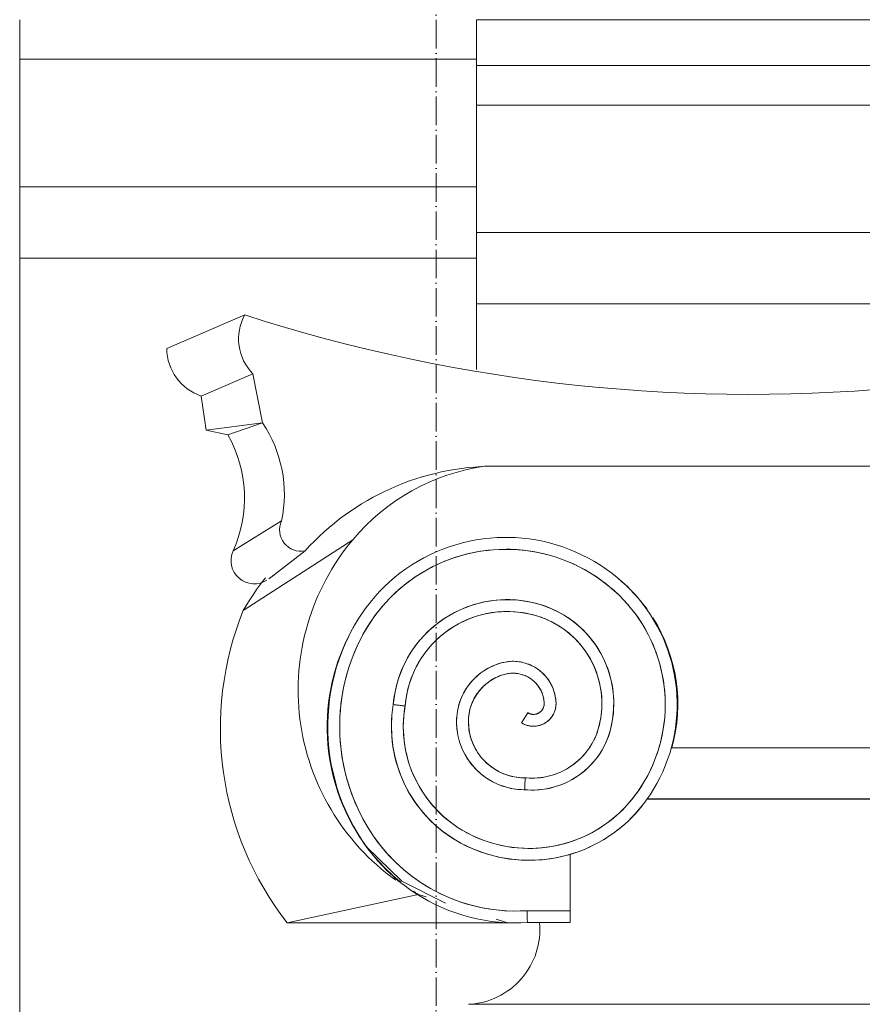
# Model space of a CAD drawing. Header units: millimetres. Extents: x -32191 to 39201, y -1740 to 8822.
# Tile 19 of 35: x 12363 to 12717, y 4164 to 4578. Entities that reach past the tile are written whole.
import ezdxf

# ---------------------------------------------------------------- set-up
doc = ezdxf.new("R2010")
doc.units = ezdxf.units.MM
doc.linetypes.add('_Traço - ponto', pattern=[16, 12, -2, 0, -2])
for name, color, linetype, lineweight in [('A-GENM', 13, 'Continuous', 18), ('A-WALL', 113, 'Continuous', 18), ('S-GRID', 1, 'Continuous', 9)]:
    doc.layers.add(name, color=color, linetype=linetype, lineweight=lineweight)

# ---------------------------------------------------------------- blocks, each defined once
blk = doc.blocks.new('Generic Models 17 - Generic Models 17-3093004-ELEVAÇÃO 2 - MAPEAMENTO DE DANOS')
at = {"layer": 'A-GENM'}
for p, q in [((-17784.91, 4577.98), (-18156.49, 4577.98)), ((-18156.49, 4577.98), (-18156.49, 4558.7)), ((-18156.49, 4542.04), (-18156.49, 4558.7)), ((-17784.91, 4558.7), (-18156.49, 4558.7)), ((-18156.49, 4488.47), (-18156.49, 4542.04)), ((-17784.91, 4542.04), (-18156.49, 4542.04)), ((-18156.49, 4458.47), (-18156.49, 4488.47)), ((-17784.91, 4488.47), (-18156.49, 4488.47)), ((-18156.49, 4458.47), (-18156.49, 4430.97)), ((-17784.91, 4458.47), (-18156.49, 4458.47)), ((-18253.93, 4453.88), (-18286.71, 4439.72)), ((-18250.45, 4429.12), (-18272.2, 4419.74)), ((-18250.45, 4429.12), (-18246.44, 4408.47)), ((-18270.19, 4405.4), (-18272.2, 4419.74)), ((-18246.44, 4408.47), (-18270.19, 4405.4)), ((-18246.44, 4408.47), (-18261.04, 4403.46)), ((-18261.04, 4403.46), (-18270.19, 4405.4)), ((-17788.27, 4390.26), (-18153.12, 4390.26)), ((-18148.68, 4390.26), (-17970.7, 4390.26)), ((-18258.82, 4354.67), (-18238.43, 4367.29)), ((-18254.53, 4329.65), (-18208.48, 4359.38)), ((-18242.83, 4343.65), (-18228.55, 4354.64)), ((-18243.83, 4342.87), (-18241.7, 4344.52)), ((-18137.63, 4282.39), (-18134.98, 4286.63)), ((-17866.76, 4271.88), (-18074.63, 4271.88)), ((-18074.38, 4271.88), (-17867.01, 4271.88)), ((-18084.97, 4250.38), (-17856.43, 4250.38)), ((-17856.61, 4250.33), (-18084.78, 4250.33)), ((-18117.17, 4203.42), (-18117.17, 4227.08)), ((-18181.05, 4210.28), (-18236.08, 4198.33)), ((-18177.67, 4209.21), (-18181.05, 4210.28)), ((-18117.18, 4203.42), (-18135.27, 4203.42)), ((-18117.17, 4203.42), (-18135.27, 4203.42)), ((-18143.42, 4198.33), (-18236.08, 4198.33)), ((-18143.42, 4198.33), (-18148.17, 4199.84)), ((-18135.11, 4198.42), (-18117.18, 4198.42)), ((-17784.91, 4164.06), (-18159.91, 4164.06))]:
    blk.add_line(p, q, dxfattribs=at)
at = {"layer": 'A-GENM', "flags": 128}
for points in [[(-18142.02, 4360.32), (-18144.95, 4360.35), (-18147.88, 4360.26), (-18150.81, 4360.05), (-18153.72, 4359.73), (-18156.61, 4359.29), (-18159.49, 4358.73), (-18162.34, 4358.06), (-18165.17, 4357.28), (-18167.96, 4356.38), (-18170.71, 4355.38), (-18173.42, 4354.26), (-18176.08, 4353.04), (-18178.69, 4351.71), (-18181.25, 4350.27), (-18183.74, 4348.74), (-18186.17, 4347.11), (-18188.54, 4345.38), (-18190.84, 4343.56), (-18193.06, 4341.65), (-18195.2, 4339.65), (-18197.26, 4337.57), (-18199.23, 4335.4), (-18201.12, 4333.16), (-18202.92, 4330.85), (-18204.62, 4328.46), (-18206.23, 4326.01), (-18207.73, 4323.5), (-18208.64, 4321.86)], [(-18092.97, 4339.5), (-18095.11, 4341.51), (-18097.33, 4343.43), (-18099.62, 4345.25), (-18101.98, 4346.99), (-18104.41, 4348.63), (-18106.9, 4350.17), (-18109.45, 4351.61), (-18112.06, 4352.94), (-18114.72, 4354.18), (-18117.42, 4355.3), (-18120.17, 4356.31), (-18122.96, 4357.22), (-18125.78, 4358.01), (-18128.63, 4358.69), (-18131.5, 4359.25), (-18134.4, 4359.7), (-18137.31, 4360.03), (-18140.23, 4360.25), (-18142.02, 4360.32)], [(-18204.24, 4319.49), (-18202.9, 4321.87), (-18201.46, 4324.19), (-18199.93, 4326.45), (-18198.31, 4328.65), (-18196.61, 4330.78), (-18194.82, 4332.84), (-18192.95, 4334.83), (-18191, 4336.74), (-18188.98, 4338.58), (-18186.88, 4340.33), (-18184.72, 4341.99), (-18182.49, 4343.57), (-18180.21, 4345.06), (-18177.86, 4346.46), (-18175.46, 4347.76), (-18173.01, 4348.96), (-18170.51, 4350.06), (-18167.97, 4351.07), (-18165.4, 4351.97), (-18162.79, 4352.76), (-18160.14, 4353.46), (-18157.48, 4354.04), (-18154.79, 4354.52), (-18152.09, 4354.89), (-18149.37, 4355.16), (-18146.64, 4355.31), (-18143.91, 4355.35), (-18142.17, 4355.33)], [(-18142.17, 4355.33), (-18139.44, 4355.19), (-18136.72, 4354.95), (-18134.02, 4354.6), (-18131.33, 4354.14), (-18128.66, 4353.57), (-18126.01, 4352.9), (-18123.39, 4352.12), (-18120.81, 4351.24), (-18118.26, 4350.25), (-18115.76, 4349.16), (-18113.3, 4347.98), (-18110.89, 4346.7), (-18108.54, 4345.32), (-18106.24, 4343.85), (-18104, 4342.29), (-18101.82, 4340.63), (-18099.72, 4338.9), (-18097.68, 4337.08), (-18096.47, 4335.93)], [(-18085.13, 4249.85), (-18083.57, 4252.12), (-18082.09, 4254.46), (-18080.71, 4256.85), (-18079.43, 4259.3), (-18078.25, 4261.79), (-18077.17, 4264.33), (-18076.19, 4266.91), (-18075.31, 4269.53), (-18074.54, 4272.19), (-18073.88, 4274.87), (-18073.32, 4277.57), (-18072.88, 4280.3), (-18072.54, 4283.04), (-18072.31, 4285.79), (-18072.19, 4288.55), (-18072.19, 4291.31), (-18072.29, 4294.07), (-18072.5, 4296.83), (-18072.83, 4299.57), (-18073.26, 4302.3), (-18073.8, 4305), (-18074.45, 4307.69), (-18075.21, 4310.34), (-18076.07, 4312.97), (-18077.04, 4315.56), (-18078.1, 4318.1), (-18079.27, 4320.6), (-18080.54, 4323.06), (-18081.91, 4325.46), (-18083.37, 4327.8), (-18084.92, 4330.08), (-18086.57, 4332.3), (-18088.3, 4334.46), (-18090.11, 4336.54), (-18092.01, 4338.54), (-18092.97, 4339.5)], [(-18129.29, 4332), (-18131.14, 4332.53), (-18133, 4332.99), (-18134.88, 4333.38), (-18136.78, 4333.69), (-18138.68, 4333.93), (-18140.6, 4334.08), (-18142.52, 4334.17), (-18144.44, 4334.17), (-18146.36, 4334.1), (-18148.27, 4333.95), (-18150.18, 4333.73), (-18152.08, 4333.42), (-18153.96, 4333.05), (-18155.83, 4332.6), (-18157.68, 4332.07), (-18159.5, 4331.47), (-18161.3, 4330.8), (-18163.07, 4330.05), (-18164.81, 4329.24), (-18166.52, 4328.36), (-18168.19, 4327.41), (-18169.82, 4326.39), (-18171.41, 4325.31), (-18172.95, 4324.17), (-18174.45, 4322.96), (-18175.89, 4321.7), (-18177.29, 4320.38), (-18178.63, 4319.01), (-18179.92, 4317.58), (-18181.15, 4316.1), (-18182.31, 4314.58), (-18183.42, 4313.01), (-18184.46, 4311.39), (-18185.44, 4309.74), (-18186.35, 4308.05), (-18187.19, 4306.32), (-18187.96, 4304.56), (-18188.66, 4302.77), (-18189.29, 4300.96), (-18189.84, 4299.12), (-18190.33, 4297.26), (-18190.73, 4295.38), (-18191.06, 4293.49), (-18191.32, 4291.59), (-18191.47, 4290.06)], [(-18096.47, 4335.93), (-18094.67, 4334.1), (-18092.95, 4332.2), (-18091.31, 4330.24), (-18089.74, 4328.21), (-18088.26, 4326.12), (-18086.86, 4323.97), (-18085.55, 4321.77), (-18084.33, 4319.52), (-18083.2, 4317.22), (-18082.16, 4314.88), (-18081.22, 4312.5), (-18080.37, 4310.08), (-18079.62, 4307.63), (-18078.97, 4305.15), (-18078.42, 4302.65), (-18077.96, 4300.13), (-18077.61, 4297.59), (-18077.37, 4295.04), (-18077.22, 4292.49), (-18077.18, 4289.93), (-18077.23, 4287.36), (-18077.4, 4284.81), (-18077.66, 4282.26), (-18078.02, 4279.72), (-18078.49, 4277.2), (-18079.06, 4274.71), (-18079.72, 4272.23), (-18080.49, 4269.79), (-18081.35, 4267.37), (-18082.3, 4265), (-18083.35, 4262.66), (-18084.5, 4260.37), (-18085.73, 4258.13), (-18087.06, 4255.93), (-18088.47, 4253.79), (-18089.19, 4252.76)], [(-18100.2, 4279.52), (-18099.8, 4281.21), (-18099.46, 4282.91), (-18099.19, 4284.63), (-18098.99, 4286.36), (-18098.86, 4288.09), (-18098.79, 4289.83), (-18098.8, 4291.56), (-18098.88, 4293.3), (-18099.02, 4295.03), (-18099.24, 4296.76), (-18099.52, 4298.47), (-18099.88, 4300.17), (-18100.3, 4301.86), (-18100.78, 4303.53), (-18101.34, 4305.18), (-18101.95, 4306.8), (-18102.64, 4308.4), (-18103.38, 4309.97), (-18104.19, 4311.51), (-18105.06, 4313.01), (-18105.99, 4314.48), (-18106.98, 4315.91), (-18108.02, 4317.3), (-18109.12, 4318.65), (-18110.27, 4319.95), (-18111.48, 4321.2), (-18112.73, 4322.41), (-18114.03, 4323.56), (-18115.37, 4324.67), (-18116.76, 4325.71), (-18118.19, 4326.7), (-18119.65, 4327.64), (-18121.15, 4328.51), (-18122.69, 4329.32), (-18124.26, 4330.07), (-18125.85, 4330.76), (-18127.48, 4331.38), (-18129.12, 4331.94), (-18129.29, 4332)], [(-18186.5, 4289.43), (-18186.34, 4291.15), (-18186.1, 4292.85), (-18185.8, 4294.54), (-18185.43, 4296.23), (-18185, 4297.89), (-18184.49, 4299.54), (-18183.93, 4301.16), (-18183.29, 4302.76), (-18182.6, 4304.33), (-18181.84, 4305.88), (-18181.02, 4307.39), (-18180.14, 4308.87), (-18179.2, 4310.32), (-18178.21, 4311.72), (-18177.16, 4313.08), (-18176.05, 4314.4), (-18174.9, 4315.68), (-18173.69, 4316.91), (-18172.44, 4318.08), (-18171.14, 4319.21), (-18169.8, 4320.29), (-18168.41, 4321.31), (-18166.98, 4322.27), (-18165.52, 4323.18), (-18164.02, 4324.02), (-18162.49, 4324.81), (-18160.93, 4325.53), (-18159.34, 4326.2), (-18157.73, 4326.79), (-18156.09, 4327.33), (-18154.44, 4327.79), (-18152.76, 4328.19), (-18151.07, 4328.52), (-18149.37, 4328.79), (-18147.66, 4328.99), (-18145.95, 4329.11), (-18144.23, 4329.17), (-18142.51, 4329.16), (-18140.79, 4329.09), (-18139.07, 4328.94), (-18137.37, 4328.72), (-18135.67, 4328.44), (-18133.98, 4328.09), (-18132.31, 4327.67), (-18130.78, 4327.22)], [(-18130.78, 4327.22), (-18129.32, 4326.74), (-18127.89, 4326.19), (-18126.47, 4325.59), (-18125.08, 4324.93), (-18123.72, 4324.21), (-18122.39, 4323.45), (-18121.08, 4322.63), (-18119.82, 4321.75), (-18118.59, 4320.83), (-18117.39, 4319.86), (-18116.24, 4318.85), (-18115.13, 4317.78), (-18114.06, 4316.68), (-18113.03, 4315.53), (-18112.06, 4314.34), (-18111.13, 4313.12), (-18110.25, 4311.85), (-18109.42, 4310.56), (-18108.65, 4309.23), (-18107.93, 4307.87), (-18107.26, 4306.48), (-18106.65, 4305.07), (-18106.1, 4303.64), (-18105.6, 4302.18), (-18105.16, 4300.71), (-18104.79, 4299.22), (-18104.47, 4297.71), (-18104.21, 4296.19), (-18104.01, 4294.67), (-18103.88, 4293.14), (-18103.8, 4291.6), (-18103.79, 4290.06), (-18103.84, 4288.53), (-18103.95, 4286.99), (-18104.12, 4285.46), (-18104.35, 4283.94), (-18104.65, 4282.43), (-18105, 4280.94), (-18105.04, 4280.78)], [(-18208.64, 4321.86), (-18210.22, 4318.78), (-18211.68, 4315.64), (-18213.01, 4312.45), (-18214.21, 4309.2), (-18215.28, 4305.91), (-18216.22, 4302.58), (-18217.02, 4299.21), (-18217.69, 4295.81), (-18218.23, 4292.39), (-18218.62, 4288.95), (-18218.88, 4285.5), (-18219, 4282.04), (-18218.98, 4278.58), (-18218.82, 4275.12), (-18218.52, 4271.67), (-18218.09, 4268.24), (-18217.52, 4264.82), (-18216.81, 4261.44), (-18215.97, 4258.08), (-18215, 4254.76), (-18213.89, 4251.48), (-18212.65, 4248.24), (-18211.29, 4245.06), (-18209.79, 4241.94), (-18208.18, 4238.88), (-18206.44, 4235.88), (-18204.59, 4232.96), (-18203.93, 4231.99)], [(-18199.8, 4234.81), (-18201.59, 4237.54), (-18203.26, 4240.33), (-18204.82, 4243.2), (-18206.27, 4246.12), (-18207.6, 4249.1), (-18208.8, 4252.13), (-18209.89, 4255.21), (-18210.85, 4258.32), (-18211.69, 4261.48), (-18212.39, 4264.66), (-18212.98, 4267.87), (-18213.43, 4271.1), (-18213.75, 4274.35), (-18213.94, 4277.6), (-18214.01, 4280.86), (-18213.94, 4284.12), (-18213.74, 4287.38), (-18213.41, 4290.62), (-18212.95, 4293.85), (-18212.37, 4297.06), (-18211.65, 4300.24), (-18210.81, 4303.4), (-18209.84, 4306.51), (-18208.75, 4309.59), (-18207.54, 4312.61), (-18206.21, 4315.59), (-18204.76, 4318.51), (-18204.24, 4319.49)], [(-18145.53, 4307.72), (-18146.52, 4307.45), (-18147.49, 4307.14), (-18148.46, 4306.8), (-18149.4, 4306.41), (-18150.34, 4305.99), (-18151.25, 4305.54), (-18152.14, 4305.04), (-18153.02, 4304.51), (-18153.87, 4303.95), (-18154.7, 4303.35), (-18155.51, 4302.72), (-18156.29, 4302.06), (-18157.04, 4301.37), (-18157.76, 4300.64), (-18158.46, 4299.89), (-18159.12, 4299.12), (-18159.75, 4298.31), (-18160.35, 4297.48), (-18160.92, 4296.63), (-18161.45, 4295.76), (-18161.94, 4294.87), (-18162.4, 4293.95), (-18162.83, 4293.02), (-18163.21, 4292.07), (-18163.56, 4291.11), (-18163.87, 4290.14), (-18164.14, 4289.15), (-18164.37, 4288.16), (-18164.55, 4287.15), (-18164.7, 4286.14), (-18164.81, 4285.12), (-18164.88, 4284.1), (-18164.91, 4283.08), (-18164.91, 4282.92)], [(-18123.07, 4290.79), (-18123.11, 4291.51), (-18123.18, 4292.23), (-18123.28, 4292.95), (-18123.4, 4293.66), (-18123.56, 4294.37), (-18123.74, 4295.07), (-18123.95, 4295.76), (-18124.19, 4296.45), (-18124.45, 4297.12), (-18124.75, 4297.78), (-18125.06, 4298.43), (-18125.41, 4299.07), (-18125.78, 4299.69), (-18126.17, 4300.3), (-18126.59, 4300.89), (-18127.03, 4301.47), (-18127.49, 4302.02), (-18127.98, 4302.56), (-18128.48, 4303.08), (-18129.01, 4303.57), (-18129.56, 4304.05), (-18130.12, 4304.5), (-18130.7, 4304.93), (-18131.3, 4305.34), (-18131.92, 4305.72), (-18132.55, 4306.07), (-18133.19, 4306.41), (-18133.84, 4306.71), (-18134.51, 4306.99), (-18135.19, 4307.24), (-18135.88, 4307.47), (-18136.58, 4307.66), (-18137.28, 4307.83), (-18137.99, 4307.97), (-18138.7, 4308.09), (-18139.42, 4308.17), (-18140.14, 4308.23), (-18140.87, 4308.25), (-18141.59, 4308.25), (-18142.31, 4308.22), (-18143.04, 4308.16), (-18143.75, 4308.07), (-18144.47, 4307.95), (-18145.18, 4307.8), (-18145.53, 4307.72)], [(-18159.91, 4282.92), (-18159.89, 4283.74), (-18159.84, 4284.56), (-18159.76, 4285.38), (-18159.65, 4286.19), (-18159.5, 4287), (-18159.32, 4287.8), (-18159.11, 4288.6), (-18158.86, 4289.38), (-18158.59, 4290.16), (-18158.28, 4290.92), (-18157.95, 4291.67), (-18157.58, 4292.41), (-18157.19, 4293.13), (-18156.77, 4293.84), (-18156.32, 4294.53), (-18155.84, 4295.19), (-18155.33, 4295.84), (-18154.81, 4296.47), (-18154.25, 4297.08), (-18153.67, 4297.66), (-18153.07, 4298.23), (-18152.45, 4298.76), (-18151.8, 4299.27), (-18151.14, 4299.76), (-18150.46, 4300.22), (-18149.76, 4300.65), (-18149.04, 4301.05), (-18148.31, 4301.42), (-18147.56, 4301.77), (-18146.8, 4302.08), (-18146.03, 4302.36), (-18145.24, 4302.61), (-18144.45, 4302.83), (-18144.32, 4302.86)], [(-18144.32, 4302.86), (-18143.81, 4302.98), (-18143.3, 4303.08), (-18142.78, 4303.15), (-18142.26, 4303.21), (-18141.74, 4303.24), (-18141.21, 4303.25), (-18140.69, 4303.25), (-18140.17, 4303.22), (-18139.64, 4303.17), (-18139.12, 4303.1), (-18138.61, 4303), (-18138.1, 4302.89), (-18137.59, 4302.76), (-18137.09, 4302.61), (-18136.6, 4302.43), (-18136.11, 4302.24), (-18135.63, 4302.03), (-18135.16, 4301.8), (-18134.7, 4301.55), (-18134.25, 4301.28), (-18133.81, 4301), (-18133.38, 4300.7), (-18132.97, 4300.38), (-18132.56, 4300.04), (-18132.18, 4299.69), (-18131.8, 4299.32), (-18131.44, 4298.94), (-18131.1, 4298.55), (-18130.77, 4298.14), (-18130.46, 4297.72), (-18130.17, 4297.28), (-18129.89, 4296.84), (-18129.63, 4296.38), (-18129.39, 4295.92), (-18129.17, 4295.44), (-18128.97, 4294.96), (-18128.79, 4294.47), (-18128.63, 4293.97), (-18128.48, 4293.46), (-18128.36, 4292.96), (-18128.26, 4292.44), (-18128.18, 4291.92), (-18128.12, 4291.4), (-18128.08, 4290.88), (-18128.07, 4290.62)], [(-18191.47, 4290.06), (-18191.8, 4287.86), (-18192.04, 4285.65), (-18192.19, 4283.44), (-18192.26, 4281.22), (-18192.23, 4279), (-18192.12, 4276.78), (-18191.92, 4274.57), (-18191.63, 4272.36), (-18191.25, 4270.18), (-18190.78, 4268), (-18190.23, 4265.85), (-18189.59, 4263.72), (-18188.87, 4261.62), (-18188.06, 4259.55), (-18187.18, 4257.52), (-18186.21, 4255.52), (-18185.16, 4253.56), (-18184.04, 4251.65), (-18182.83, 4249.78), (-18181.56, 4247.96), (-18180.21, 4246.19), (-18178.8, 4244.48), (-18177.31, 4242.83), (-18175.77, 4241.24), (-18174.16, 4239.71), (-18172.49, 4238.24), (-18170.76, 4236.85), (-18168.98, 4235.52), (-18167.14, 4234.27), (-18165.26, 4233.09), (-18163.33, 4231.99), (-18163.08, 4231.85)], [(-18160.71, 4236.25), (-18162.47, 4237.24), (-18164.19, 4238.31), (-18165.86, 4239.44), (-18167.49, 4240.64), (-18169.07, 4241.9), (-18170.59, 4243.22), (-18172.07, 4244.61), (-18173.48, 4246.05), (-18174.84, 4247.55), (-18176.14, 4249.1), (-18177.37, 4250.7), (-18178.54, 4252.35), (-18179.64, 4254.04), (-18180.67, 4255.78), (-18181.63, 4257.56), (-18182.52, 4259.37), (-18183.34, 4261.22), (-18184.08, 4263.1), (-18184.75, 4265.01), (-18185.34, 4266.94), (-18185.85, 4268.9), (-18186.29, 4270.87), (-18186.64, 4272.86), (-18186.92, 4274.86), (-18187.11, 4276.87), (-18187.23, 4278.89), (-18187.26, 4280.91), (-18187.21, 4282.93), (-18187.08, 4284.95), (-18186.87, 4286.96), (-18186.58, 4288.96), (-18186.5, 4289.43)], [(-18137.63, 4282.39), (-18137.3, 4282.19), (-18136.97, 4282.01), (-18136.63, 4281.84), (-18136.28, 4281.69), (-18135.92, 4281.55), (-18135.57, 4281.42), (-18135.2, 4281.31), (-18134.83, 4281.21), (-18134.46, 4281.13), (-18134.09, 4281.06), (-18133.71, 4281.01), (-18133.33, 4280.97), (-18132.95, 4280.95), (-18132.57, 4280.94), (-18132.19, 4280.95), (-18131.81, 4280.97), (-18131.43, 4281.01), (-18131.05, 4281.06), (-18130.68, 4281.13), (-18130.31, 4281.22), (-18129.94, 4281.32), (-18129.58, 4281.43), (-18129.22, 4281.56), (-18128.86, 4281.7), (-18128.52, 4281.85), (-18128.18, 4282.02), (-18127.84, 4282.21), (-18127.52, 4282.4), (-18127.2, 4282.61), (-18126.89, 4282.83), (-18126.59, 4283.07), (-18126.3, 4283.31), (-18126.02, 4283.57), (-18125.75, 4283.84), (-18125.49, 4284.12), (-18125.24, 4284.41), (-18125, 4284.7), (-18124.78, 4285.01), (-18124.57, 4285.33), (-18124.37, 4285.65), (-18124.18, 4285.99), (-18124.01, 4286.32), (-18123.85, 4286.67), (-18123.71, 4287.02), (-18123.58, 4287.38), (-18123.46, 4287.74), (-18123.36, 4288.11), (-18123.27, 4288.48), (-18123.2, 4288.86), (-18123.15, 4289.23), (-18123.1, 4289.61), (-18123.08, 4289.99), (-18123.07, 4290.37), (-18123.07, 4290.75), (-18123.07, 4290.79)], [(-18128.07, 4290.62), (-18128.07, 4290.44), (-18128.07, 4290.26), (-18128.08, 4290.08), (-18128.1, 4289.9), (-18128.13, 4289.72), (-18128.16, 4289.54), (-18128.2, 4289.36), (-18128.25, 4289.19), (-18128.3, 4289.02), (-18128.36, 4288.85), (-18128.43, 4288.68), (-18128.51, 4288.51), (-18128.59, 4288.35), (-18128.67, 4288.19), (-18128.77, 4288.04), (-18128.87, 4287.89), (-18128.97, 4287.74), (-18129.09, 4287.6), (-18129.2, 4287.46), (-18129.33, 4287.33), (-18129.45, 4287.2), (-18129.59, 4287.08), (-18129.72, 4286.96), (-18129.87, 4286.85), (-18130.01, 4286.74), (-18130.16, 4286.64), (-18130.32, 4286.55), (-18130.48, 4286.46), (-18130.64, 4286.38), (-18130.8, 4286.31), (-18130.97, 4286.24), (-18131.14, 4286.18), (-18131.31, 4286.12), (-18131.49, 4286.08), (-18131.66, 4286.04), (-18131.84, 4286), (-18132.02, 4285.98), (-18132.2, 4285.96), (-18132.38, 4285.95), (-18132.56, 4285.94), (-18132.74, 4285.94), (-18132.92, 4285.95), (-18133.1, 4285.97), (-18133.28, 4285.99), (-18133.46, 4286.03), (-18133.63, 4286.06), (-18133.81, 4286.11), (-18133.98, 4286.16), (-18134.15, 4286.22), (-18134.32, 4286.29), (-18134.49, 4286.36), (-18134.65, 4286.44), (-18134.81, 4286.53), (-18134.96, 4286.62), (-18134.98, 4286.63)], [(-18164.91, 4282.92), (-18164.88, 4281.77), (-18164.82, 4280.63), (-18164.7, 4279.49), (-18164.54, 4278.35), (-18164.34, 4277.23), (-18164.09, 4276.11), (-18163.79, 4275), (-18163.45, 4273.91), (-18163.07, 4272.83), (-18162.65, 4271.76), (-18162.18, 4270.72), (-18161.67, 4269.69), (-18161.12, 4268.68), (-18160.53, 4267.7), (-18159.9, 4266.74), (-18159.24, 4265.81), (-18158.54, 4264.9), (-18157.8, 4264.03), (-18157.03, 4263.18), (-18156.22, 4262.37), (-18155.38, 4261.59), (-18154.51, 4260.84), (-18153.62, 4260.13), (-18152.69, 4259.45), (-18151.74, 4258.81), (-18150.76, 4258.21), (-18149.76, 4257.65), (-18148.74, 4257.13), (-18147.7, 4256.65), (-18146.64, 4256.22), (-18145.57, 4255.82), (-18144.47, 4255.47), (-18143.37, 4255.17), (-18142.26, 4254.9), (-18141.13, 4254.69), (-18140, 4254.52), (-18138.86, 4254.39), (-18137.72, 4254.31), (-18136.57, 4254.27), (-18136.26, 4254.27)], [(-18136.03, 4259.27), (-18136.98, 4259.28), (-18137.92, 4259.33), (-18138.86, 4259.41), (-18139.8, 4259.54), (-18140.73, 4259.7), (-18141.66, 4259.89), (-18142.57, 4260.13), (-18143.48, 4260.4), (-18144.37, 4260.71), (-18145.26, 4261.05), (-18146.12, 4261.43), (-18146.98, 4261.84), (-18147.81, 4262.28), (-18148.63, 4262.76), (-18149.42, 4263.27), (-18150.2, 4263.81), (-18150.95, 4264.39), (-18151.68, 4264.99), (-18152.38, 4265.62), (-18153.06, 4266.28), (-18153.71, 4266.96), (-18154.34, 4267.67), (-18154.93, 4268.41), (-18155.5, 4269.17), (-18156.03, 4269.95), (-18156.54, 4270.75), (-18157.01, 4271.57), (-18157.44, 4272.41), (-18157.85, 4273.26), (-18158.22, 4274.13), (-18158.55, 4275.02), (-18158.85, 4275.92), (-18159.11, 4276.82), (-18159.33, 4277.74), (-18159.52, 4278.67), (-18159.67, 4279.6), (-18159.79, 4280.54), (-18159.86, 4281.49), (-18159.9, 4282.43), (-18159.91, 4282.92)], [(-18105.04, 4280.78), (-18105.36, 4279.67), (-18105.72, 4278.57), (-18106.12, 4277.48), (-18106.57, 4276.41), (-18107.06, 4275.36), (-18107.59, 4274.33), (-18108.16, 4273.32), (-18108.77, 4272.33), (-18109.43, 4271.37), (-18110.11, 4270.44), (-18110.84, 4269.53), (-18111.6, 4268.66), (-18112.4, 4267.81), (-18113.23, 4267), (-18114.09, 4266.22), (-18114.98, 4265.48), (-18115.9, 4264.77), (-18116.84, 4264.11), (-18117.82, 4263.47), (-18118.82, 4262.88), (-18119.84, 4262.33), (-18120.88, 4261.82), (-18121.94, 4261.36), (-18123.02, 4260.93), (-18124.12, 4260.55), (-18125.23, 4260.21), (-18126.35, 4259.92), (-18127.48, 4259.67), (-18128.62, 4259.47), (-18129.77, 4259.31), (-18130.93, 4259.2), (-18132.09, 4259.14), (-18133.25, 4259.12), (-18134.41, 4259.15), (-18135.56, 4259.23), (-18136.03, 4259.27)], [(-18136.26, 4254.27), (-18134.91, 4254.17), (-18133.55, 4254.13), (-18132.19, 4254.14), (-18130.83, 4254.2), (-18129.47, 4254.32), (-18128.12, 4254.49), (-18126.78, 4254.71), (-18125.45, 4254.99), (-18124.13, 4255.33), (-18122.83, 4255.71), (-18121.54, 4256.15), (-18120.27, 4256.64), (-18119.02, 4257.17), (-18117.8, 4257.76), (-18116.59, 4258.4), (-18115.42, 4259.08), (-18114.27, 4259.81), (-18113.15, 4260.59), (-18112.07, 4261.41), (-18111.02, 4262.27), (-18110, 4263.17), (-18109.02, 4264.12), (-18108.08, 4265.1), (-18107.18, 4266.12), (-18106.32, 4267.17), (-18105.5, 4268.26), (-18104.73, 4269.38), (-18104, 4270.53), (-18103.32, 4271.71), (-18102.69, 4272.91), (-18102.11, 4274.14), (-18101.57, 4275.39), (-18101.09, 4276.66), (-18100.65, 4277.95), (-18100.27, 4279.25), (-18100.2, 4279.52)], [(-18089.19, 4252.76), (-18090.52, 4250.98), (-18091.93, 4249.26), (-18093.4, 4247.59), (-18094.93, 4245.98), (-18096.53, 4244.44), (-18098.19, 4242.96), (-18099.91, 4241.55), (-18101.68, 4240.2), (-18103.5, 4238.93), (-18105.38, 4237.74), (-18107.3, 4236.62), (-18109.26, 4235.58), (-18111.26, 4234.61), (-18113.3, 4233.73), (-18115.38, 4232.93), (-18117.48, 4232.21), (-18119.61, 4231.58), (-18121.77, 4231.04), (-18123.94, 4230.58), (-18126.13, 4230.2), (-18128.34, 4229.92), (-18130.55, 4229.72), (-18132.77, 4229.62), (-18134.99, 4229.6), (-18137.21, 4229.67), (-18139.43, 4229.83), (-18141.64, 4230.08), (-18143.84, 4230.41), (-18146.02, 4230.84), (-18148.18, 4231.35), (-18150.32, 4231.94), (-18152.44, 4232.63), (-18154.53, 4233.39), (-18156.58, 4234.24), (-18158.6, 4235.17), (-18160.58, 4236.18), (-18160.71, 4236.25)], [(-18163.08, 4231.85), (-18160.93, 4230.74), (-18158.73, 4229.72), (-18156.49, 4228.79), (-18154.22, 4227.95), (-18151.91, 4227.2), (-18149.58, 4226.55), (-18147.23, 4225.98), (-18144.85, 4225.51), (-18142.46, 4225.14), (-18140.05, 4224.87), (-18137.63, 4224.68), (-18135.21, 4224.6), (-18132.79, 4224.62), (-18130.37, 4224.73), (-18127.95, 4224.93), (-18125.55, 4225.24), (-18123.16, 4225.64), (-18120.79, 4226.13), (-18118.44, 4226.72), (-18116.12, 4227.4), (-18113.82, 4228.18), (-18111.56, 4229.04), (-18109.33, 4230), (-18107.14, 4231.04), (-18105, 4232.17), (-18102.91, 4233.39), (-18100.86, 4234.69), (-18098.87, 4236.07), (-18096.93, 4237.52), (-18095.06, 4239.06), (-18093.25, 4240.66), (-18091.5, 4242.34), (-18089.82, 4244.09), (-18088.21, 4245.9), (-18086.68, 4247.78), (-18085.22, 4249.72), (-18085.13, 4249.85)], [(-18135.27, 4203.42), (-18138.16, 4203.29), (-18141.06, 4203.27), (-18143.95, 4203.37), (-18146.83, 4203.58), (-18149.71, 4203.91), (-18152.57, 4204.35), (-18155.41, 4204.91), (-18158.22, 4205.58), (-18161.01, 4206.36), (-18163.76, 4207.25), (-18166.47, 4208.25), (-18169.15, 4209.36), (-18171.77, 4210.58), (-18174.35, 4211.9), (-18176.87, 4213.32), (-18179.33, 4214.84), (-18181.72, 4216.46), (-18184.06, 4218.18), (-18186.32, 4219.98), (-18188.5, 4221.88), (-18190.61, 4223.86), (-18192.64, 4225.92), (-18194.59, 4228.06), (-18196.45, 4230.28), (-18198.21, 4232.57), (-18199.8, 4234.81)], [(-18203.93, 4231.99), (-18202.14, 4229.47), (-18200.24, 4227.02), (-18198.25, 4224.65), (-18196.17, 4222.37), (-18193.99, 4220.17), (-18191.73, 4218.05), (-18189.39, 4216.03), (-18186.97, 4214.11), (-18184.47, 4212.28), (-18181.9, 4210.56), (-18179.27, 4208.94), (-18176.57, 4207.42), (-18173.82, 4206.02), (-18171.01, 4204.72), (-18168.15, 4203.54), (-18165.24, 4202.48), (-18162.3, 4201.53), (-18159.32, 4200.7), (-18156.31, 4199.99), (-18153.27, 4199.4), (-18150.21, 4198.93), (-18147.14, 4198.59), (-18144.05, 4198.36), (-18140.96, 4198.27), (-18137.87, 4198.29), (-18135.11, 4198.42)], [(-18169.5, 4206.61), (-18187.93, 4215.84), (-18202.72, 4230.32), (-18202.98, 4230.67), (-18203.24, 4231.02), (-18203.5, 4231.38), (-18203.76, 4231.74), (-18203.92, 4231.97)], [(-18117.17, 4198.42), (-18117.17, 4198.5), (-18117.17, 4198.75), (-18117.17, 4199.15), (-18117.17, 4199.67), (-18117.17, 4200.27), (-18117.17, 4200.92), (-18117.17, 4201.57), (-18117.17, 4202.17), (-18117.17, 4202.69), (-18117.17, 4203.08), (-18117.17, 4203.33), (-18117.17, 4203.42)]]:
    blk.add_lwpolyline(points, dxfattribs=at)
at = {"layer": 'A-GENM'}
for centre, radius, start, end in [((-18235.67, 4443.82), 20.84, 151.1483, 224.8517), ((-18041.63, 5111.29), 690.84, 252.10289, 275.89299), ((-18265.25, 4440.06), 21.47, 180.8975, 251.1025), ((-18290.99, 4378.44), 53.73, 348.0191, 33.9809), ((-18307.74, 4376.89), 53.73, 335.5747, 29.6363), ((-18148.68, 4282.9), 107.36, 90, 138.0753), ((-18140.32, 4302.26), 88.94, 98.2795, 140.0387), ((-18230.19, 4363.54), 9.05, 155.5747, 280.3807), ((-18133.07, 4296.18), 98.39, 140.0387, 234.3083), ((-18249.88, 4350.61), 9.82, 155.5747, 302.8184), ((-18144.16, 4287.1), 68.25, 88.3286, 151.6714), ((-18144.16, 4287.1), 68.25, 45.6714, 88.3286), ((-18148.57, 4268), 122.59, 142.0487, 149.8114), ((-18143.99, 4285.96), 73.95, 46.3877, 50.161), ((-18139.92, 4290.22), 68.06, 35.9011, 46.3877), ((-18141.22, 4290.11), 69.05, 38.0512, 45.6714), ((-18143.6, 4286.15), 48.02, 72.6619, 175.3381), ((-18141.22, 4290.11), 64.05, 324.3286, 45.6714), ((-18131.31, 4280.01), 132.84, 158.0594, 217.9406), ((-18142.24, 4290.52), 43.45, 345.3381, 72.6619), ((-18143.99, 4285.96), 73.95, 147.1118, 150.9552), ((-18143.6, 4286.15), 43.02, 72.6619, 175.6283), ((-18142.24, 4290.52), 38.45, 345.3381, 72.6619), ((-18139.92, 4290.22), 68.06, 344.3629, 32.1963), ((-18134.49, 4280.69), 84.81, 150.9552, 215.0448), ((-18132.46, 4280.79), 81.55, 151.6714, 214.3286), ((-18139.35, 4282.92), 25.56, 104, 180), ((-18141.15, 4290.16), 18.09, 2, 104), ((-18139.35, 4282.92), 20.56, 104, 180), ((-18141.15, 4290.16), 13.09, 2, 104), ((-18136.73, 4280.73), 55.53, 170.3286, 241.6714), ((-18136.73, 4280.73), 50.53, 170.0796, 241.6714), ((-18132.58, 4290.46), 9.52, 238, 2), ((-18132.58, 4290.46), 4.52, 349.8478, 2), ((-18132.58, 4290.46), 4.52, 238, 250.1522), ((-18132.58, 4290.46), 4.52, 279.3333, 320.6667), ((-18136.26, 4282.92), 28.65, 180, 270), ((-18136.26, 4282.92), 23.65, 180, 270.5603), ((-18133.1, 4288.12), 29, 264.1975, 345.3381), ((-18133.1, 4288.12), 34, 264.6619, 345.3381), ((-18134.34, 4285.17), 55.57, 241.6714, 324.3286), ((-18134.34, 4285.17), 60.58, 307.5509, 323.3771), ((-18140.06, 4275.6), 72.34, 214.3286, 273.7962), ((-18134.34, 4285.17), 60.58, 286.4667, 303.3114), ((-18138.99, 4277.54), 79.33, 215.0448, 231.4413), ((-18140.06, 4275.6), 77.34, 214.3286, 221.7369), ((-18134.34, 4285.17), 60.57, 241.6714, 286.4652), ((-18138.99, 4277.54), 79.33, 222.7709, 228.7274), ((-18138.99, 4277.54), 79.33, 236.1974, 237.973), ((-18133.07, 4296.18), 98.39, 239.53, 240.8094), ((-18161.36, 4195.5), 31.48, 272.6494, 5.318)]:
    blk.add_arc(centre, radius, start, end, dxfattribs=at)
for points in [[(-18186.5, 4289.43), (-18186.5, 4289.43), (-18186.61, 4289.45), (-18187.05, 4289.5), (-18187.72, 4289.59), (-18188.55, 4289.69), (-18189.43, 4289.8), (-18190.25, 4289.9), (-18190.93, 4289.99), (-18191.37, 4290.04), (-18191.47, 4290.06), (-18191.47, 4290.06)], [(-18136.03, 4259.27), (-18136.03, 4259.27), (-18136.03, 4259.17), (-18136.06, 4258.72), (-18136.09, 4258.05), (-18136.12, 4257.22), (-18136.17, 4256.33), (-18136.2, 4255.5), (-18136.24, 4254.82), (-18136.26, 4254.37), (-18136.26, 4254.27), (-18136.26, 4254.27)], [(-18135.11, 4198.42), (-18135.11, 4198.42), (-18135.11, 4198.52), (-18135.13, 4198.96), (-18135.15, 4199.64), (-18135.18, 4200.48), (-18135.2, 4201.36), (-18135.23, 4202.2), (-18135.25, 4202.87), (-18135.27, 4203.32), (-18135.27, 4203.42), (-18135.27, 4203.42)]]:
    blk.add_open_spline(points, degree=3, dxfattribs=at)
blk = doc.blocks.new('ORNAMENTO 2 - ORNAMENTO 2-4325827-ELEVAÇÃO 2 - MAPEAMENTO DE DANOS')
at = {"layer": 'A-GENM'}
for p, q in [((-18348.49, 4561.32), (-18348.49, 4577.98)), ((-18348.49, 4507.75), (-18348.49, 4561.32)), ((-18156.49, 4561.32), (-18348.49, 4561.32)), ((-18348.49, 4477.75), (-18348.49, 4507.75)), ((-18156.49, 4507.75), (-18348.49, 4507.75)), ((-18156.49, 4477.75), (-18348.49, 4477.75))]:
    blk.add_line(p, q, dxfattribs=at)

msp = doc.modelspace()

# ---------------------------------------------------------------- linework, layer by layer
at = {"layer": 'A-WALL'}
msp.add_line((12362.96, 4477.75), (12362.96, 1280), dxfattribs=at)
at = {"layer": 'S-GRID', "linetype": '_Traço - ponto'}
msp.add_line((12537.96, -1519.92), (12537.96, 8321.87), dxfattribs=at)

# ---------------------------------------------------------------- block references
at = {"layer": 'A-GENM'}
for name in ['Generic Models 17 - Generic Models 17-3093004-ELEVAÇÃO 2 - MAPEAMENTO DE DANOS', 'ORNAMENTO 2 - ORNAMENTO 2-4325827-ELEVAÇÃO 2 - MAPEAMENTO DE DANOS']:
    msp.add_blockref(name, (30711.45, 0), dxfattribs=at)

doc.saveas('drawing.dxf')
